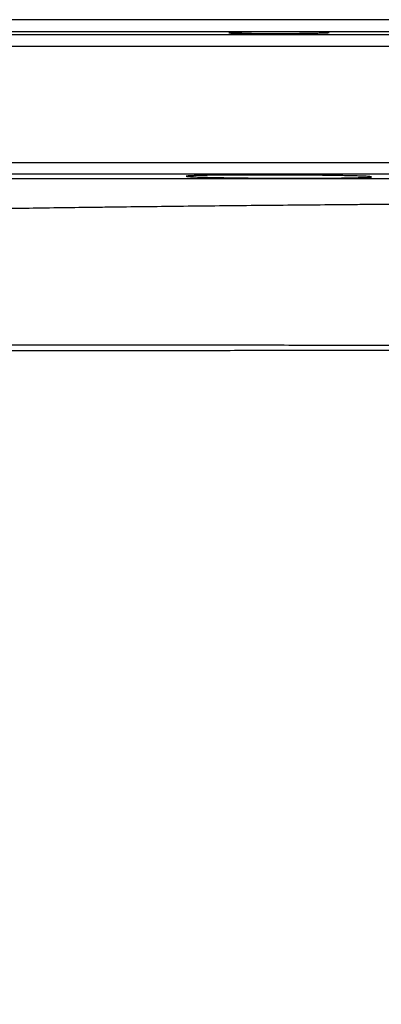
# Model space of a CAD drawing. Header units: millimetres. Extents: x 2461 to 4830, y 1699 to 4699.
# Tile 20 of 22: x 3575 to 3762, y 4189 to 4699. Entities that reach past the tile are written whole.
import ezdxf

# ---------------------------------------------------------------- set-up
doc = ezdxf.new("R2010")
doc.units = ezdxf.units.MM
doc.header["$LTSCALE"] = 2

msp = doc.modelspace()

# ---------------------------------------------------------------- linework, layer by layer
at = {"color": 7, "linetype": 'Continuous', "lineweight": 25}
msp.add_line((4291.52, 4698.82), (3327.52, 4698.82), dxfattribs=at)
at = {"color": 8, "linetype": 'Continuous', "lineweight": 25}
for p, q in [((4393.62, 4690.92), (3225.41, 4690.92)), ((4297.41, 4692.6), (3321.62, 4692.6)), ((4399.52, 4684.92), (3219.52, 4684.92)), ((4399.52, 4624.72), (3219.52, 4624.72)), ((4393.62, 4618.72), (3225.41, 4618.72))]:
    msp.add_line(p, q, dxfattribs=at)
at = {"color": 7, "linetype": 'Continuous', "lineweight": 25}
for points, knots in [([(3690.65, 4692.37), (3691.87, 4692.4), (3693.18, 4692.42), (3695.29, 4692.45), (3696.02, 4692.46), (3697.52, 4692.48), (3698.3, 4692.49), (3700.67, 4692.52), (3702.29, 4692.53), (3704.79, 4692.55), (3705.63, 4692.56), (3707.34, 4692.57), (3708.19, 4692.57), (3710.73, 4692.58), (3712.42, 4692.58), (3714.94, 4692.58), (3715.77, 4692.58), (3717.4, 4692.58), (3719, 4692.57), (3720.53, 4692.57), (3722.03, 4692.56), (3722.77, 4692.55), (3724.9, 4692.53), (3726.21, 4692.52), (3728.01, 4692.49), (3728.59, 4692.48), (3729.67, 4692.46), (3730.19, 4692.45), (3731.6, 4692.42), (3732.4, 4692.4), (3733.38, 4692.36), (3733.67, 4692.35), (3734.17, 4692.32), (3734.38, 4692.31), (3734.87, 4692.26), (3735.04, 4692.24), (3735.05, 4692.18), (3734.88, 4692.15), (3734.38, 4692.1), (3734.18, 4692.09), (3733.69, 4692.06), (3733.4, 4692.04), (3732.42, 4692), (3731.62, 4691.97), (3730.21, 4691.93), (3729.7, 4691.92), (3728.61, 4691.89), (3728.04, 4691.88), (3726.24, 4691.84), (3724.94, 4691.82), (3722.81, 4691.79), (3722.07, 4691.78), (3720.57, 4691.76), (3719.03, 4691.75), (3717.44, 4691.73), (3715.81, 4691.72), (3714.98, 4691.71), (3712.46, 4691.7), (3710.77, 4691.69), (3708.23, 4691.68), (3707.38, 4691.68), (3705.68, 4691.67), (3704.83, 4691.67), (3702.32, 4691.67), (3700.7, 4691.68), (3698.34, 4691.69), (3697.56, 4691.69), (3696.06, 4691.7), (3695.33, 4691.7), (3693.21, 4691.72), (3691.9, 4691.73), (3690.08, 4691.75), (3689.5, 4691.76), (3688.42, 4691.78), (3687.41, 4691.8), (3686.54, 4691.82), (3685.73, 4691.84), (3685.36, 4691.86), (3684.38, 4691.89), (3683.89, 4691.92), (3683.22, 4691.97), (3683.05, 4692), (3683.04, 4692.06), (3683.21, 4692.09), (3683.7, 4692.13), (3683.91, 4692.15), (3684.4, 4692.18), (3684.97, 4692.2), (3685.69, 4692.23), (3686.49, 4692.26), (3686.93, 4692.28), (3688.36, 4692.32), (3689.44, 4692.35), (3690.65, 4692.37)], [0, 0, 0, 0, 0.03125, 0.03125, 0.046875, 0.046875, 0.0625, 0.0625, 0.09375, 0.09375, 0.109375, 0.109375, 0.125, 0.125, 0.15625, 0.15625, 0.171875, 0.171875, 0.1875, 0.203125, 0.203125, 0.21875, 0.21875, 0.25, 0.25, 0.265625, 0.265625, 0.28125, 0.28125, 0.3125, 0.3125, 0.328125, 0.328125, 0.34375, 0.34375, 0.375, 0.375, 0.40625, 0.40625, 0.421875, 0.421875, 0.4375, 0.4375, 0.46875, 0.46875, 0.484375, 0.484375, 0.5, 0.5, 0.53125, 0.53125, 0.546875, 0.546875, 0.5625, 0.578125, 0.578125, 0.59375, 0.59375, 0.625, 0.625, 0.640625, 0.640625, 0.65625, 0.65625, 0.6875, 0.6875, 0.703125, 0.703125, 0.71875, 0.71875, 0.75, 0.75, 0.765625, 0.765625, 0.78125, 0.796875, 0.796875, 0.8125, 0.8125, 0.84375, 0.84375, 0.875, 0.875, 0.90625, 0.90625, 0.921875, 0.921875, 0.9375, 0.953125, 0.953125, 0.96875, 0.96875, 1, 1, 1, 1]), ([(3675.17, 4617.07), (3672.92, 4617.12), (3670.93, 4617.17), (3668.32, 4617.25), (3667.51, 4617.27), (3666.02, 4617.33), (3665.34, 4617.36), (3663.52, 4617.44), (3662.61, 4617.49), (3661.83, 4617.56), (3661.7, 4617.57), (3661.46, 4617.6), (3661.36, 4617.61), (3661.13, 4617.66), (3661.05, 4617.68), (3661.04, 4617.76), (3661.34, 4617.81), (3662.1, 4617.87), (3662.27, 4617.89), (3662.65, 4617.91), (3662.86, 4617.92), (3663.54, 4617.96), (3664.59, 4618), (3665.92, 4618.04), (3667.02, 4618.07), (3667.41, 4618.08), (3668.22, 4618.1), (3668.64, 4618.11), (3670.83, 4618.16), (3672.81, 4618.19), (3676.12, 4618.23), (3677.28, 4618.24), (3679.11, 4618.26), (3679.73, 4618.27), (3681, 4618.28), (3681.64, 4618.28), (3684.9, 4618.31), (3687.65, 4618.32), (3692.01, 4618.34), (3693.5, 4618.34), (3696.52, 4618.35), (3698.04, 4618.35), (3702.64, 4618.35), (3705.75, 4618.34), (3710.51, 4618.33), (3712.08, 4618.32), (3715.2, 4618.31), (3716.75, 4618.3), (3719.82, 4618.28), (3721.34, 4618.27), (3724.36, 4618.25), (3725.86, 4618.23), (3730.22, 4618.19), (3732.99, 4618.16), (3736.9, 4618.1), (3738.17, 4618.08), (3740.63, 4618.04), (3741.8, 4618.02), (3745.13, 4617.96), (3747.12, 4617.91), (3749.76, 4617.84), (3750.58, 4617.82), (3752.07, 4617.76), (3752.74, 4617.74), (3753.94, 4617.69), (3754.47, 4617.66), (3755.16, 4617.62), (3755.38, 4617.61), (3755.77, 4617.58), (3755.94, 4617.56), (3756.72, 4617.5), (3757.03, 4617.44), (3757.05, 4617.36), (3756.98, 4617.33), (3756.75, 4617.29), (3756.66, 4617.28), (3756.43, 4617.25), (3756.3, 4617.24), (3755.54, 4617.17), (3754.64, 4617.12), (3753.15, 4617.06), (3752.83, 4617.05), (3752.16, 4617.03), (3751.81, 4617.02), (3750.7, 4616.98), (3749.89, 4616.96), (3747.3, 4616.9), (3745.32, 4616.86), (3742.53, 4616.82), (3741.96, 4616.81), (3740.79, 4616.8), (3740.2, 4616.79), (3738.39, 4616.77), (3737.13, 4616.75), (3734.54, 4616.73), (3733.2, 4616.72), (3730.43, 4616.7), (3728.99, 4616.7), (3724.63, 4616.68), (3721.64, 4616.67), (3717.03, 4616.67), (3715.47, 4616.67), (3712.32, 4616.68), (3710.75, 4616.68), (3706.05, 4616.7), (3702.93, 4616.72), (3698.29, 4616.75), (3696.75, 4616.77), (3693.73, 4616.79), (3692.26, 4616.81), (3689.37, 4616.84), (3687.95, 4616.86), (3685.18, 4616.9), (3683.82, 4616.92), (3679.86, 4616.98), (3677.42, 4617.02), (3675.17, 4617.07)], [0, 0, 0, 0, 0.03125, 0.03125, 0.046875, 0.046875, 0.0625, 0.0625, 0.09375, 0.09375, 0.101562, 0.101562, 0.109375, 0.109375, 0.125, 0.125, 0.15625, 0.15625, 0.164062, 0.164062, 0.171875, 0.171875, 0.1875, 0.203125, 0.203125, 0.210937, 0.210937, 0.21875, 0.21875, 0.25, 0.25, 0.265625, 0.265625, 0.273437, 0.273437, 0.28125, 0.28125, 0.3125, 0.3125, 0.328125, 0.328125, 0.34375, 0.34375, 0.375, 0.375, 0.390625, 0.390625, 0.40625, 0.40625, 0.421875, 0.421875, 0.4375, 0.4375, 0.46875, 0.46875, 0.484375, 0.484375, 0.5, 0.5, 0.53125, 0.53125, 0.546875, 0.546875, 0.5625, 0.5625, 0.578125, 0.578125, 0.585937, 0.585937, 0.59375, 0.59375, 0.625, 0.625, 0.640625, 0.640625, 0.648437, 0.648437, 0.65625, 0.65625, 0.6875, 0.6875, 0.695312, 0.695312, 0.703125, 0.703125, 0.71875, 0.71875, 0.75, 0.75, 0.757812, 0.757812, 0.765625, 0.765625, 0.78125, 0.78125, 0.796875, 0.796875, 0.8125, 0.8125, 0.84375, 0.84375, 0.859375, 0.859375, 0.875, 0.875, 0.90625, 0.90625, 0.921875, 0.921875, 0.9375, 0.9375, 0.953125, 0.953125, 0.96875, 0.96875, 1, 1, 1, 1]), ([(3490.72, 4616.63), (3500.55, 4616.63), (3510.72, 4616.62), (3531.69, 4616.62), (3542.5, 4616.61), (3564.76, 4616.61), (3576.21, 4616.61), (3593.88, 4616.6), (3599.85, 4616.6), (3611.96, 4616.6), (3618.05, 4616.6), (3636.46, 4616.59), (3648.88, 4616.59), (3674.04, 4616.59), (3686.77, 4616.58), (3712.54, 4616.58), (3725.58, 4616.58), (3742.08, 4616.58), (3745.39, 4616.58), (3752.03, 4616.58), (3755.36, 4616.58), (3765.36, 4616.57), (3772.01, 4616.57), (3778.66, 4616.57)], [0, 0, 0, 0, 0.125, 0.125, 0.25, 0.25, 0.375, 0.375, 0.4375, 0.4375, 0.5, 0.5, 0.625, 0.625, 0.75, 0.75, 0.875, 0.875, 0.90625, 0.90625, 0.9375, 0.9375, 1, 1, 1, 1]), ([(3779.15, 4603.21), (3772.63, 4603.16), (3766.1, 4603.1), (3756.29, 4603.03), (3753.02, 4603), (3746.52, 4602.94), (3743.27, 4602.92), (3727.1, 4602.78), (3714.31, 4602.66), (3689.06, 4602.41), (3676.59, 4602.29), (3651.95, 4602.02), (3639.78, 4601.87), (3624.77, 4601.69), (3621.77, 4601.65), (3615.81, 4601.57), (3612.83, 4601.54), (3603.96, 4601.42), (3598.13, 4601.34), (3580.89, 4601.1), (3569.71, 4600.93), (3548, 4600.59), (3537.47, 4600.41), (3517.03, 4600.05), (3507.13, 4599.86), (3497.56, 4599.67)], [0, 0, 0, 0, 0.0625, 0.0625, 0.09375, 0.09375, 0.125, 0.125, 0.25, 0.25, 0.375, 0.375, 0.5, 0.5, 0.53125, 0.53125, 0.5625, 0.5625, 0.625, 0.625, 0.75, 0.75, 0.875, 0.875, 1, 1, 1, 1]), ([(3496.97, 4530.37), (3506.86, 4530.37), (3517.03, 4530.37), (3537.94, 4530.36), (3548.68, 4530.36), (3570.74, 4530.35), (3582.05, 4530.35), (3596.56, 4530.34), (3599.48, 4530.34), (3605.35, 4530.34), (3608.29, 4530.33), (3617.15, 4530.33), (3623.09, 4530.33), (3641.02, 4530.32), (3653.1, 4530.31), (3677.53, 4530.3), (3689.88, 4530.29), (3714.86, 4530.27), (3727.48, 4530.26), (3743.44, 4530.26), (3746.64, 4530.25), (3753.05, 4530.25), (3756.25, 4530.25), (3765.84, 4530.24), (3772.23, 4530.24), (3778.61, 4530.23)], [0, 0, 0, 0, 0.125, 0.125, 0.25, 0.25, 0.375, 0.375, 0.40625, 0.40625, 0.4375, 0.4375, 0.5, 0.5, 0.625, 0.625, 0.75, 0.75, 0.875, 0.875, 0.90625, 0.90625, 0.9375, 0.9375, 1, 1, 1, 1]), ([(3778.6, 4527.38), (3772.22, 4527.38), (3765.83, 4527.37), (3756.24, 4527.37), (3753.04, 4527.37), (3746.64, 4527.36), (3743.43, 4527.36), (3727.48, 4527.35), (3714.86, 4527.35), (3689.88, 4527.34), (3677.53, 4527.33), (3653.08, 4527.32), (3641, 4527.31), (3623.07, 4527.3), (3617.12, 4527.3), (3608.26, 4527.3), (3605.31, 4527.3), (3599.44, 4527.3), (3596.51, 4527.3), (3581.99, 4527.29), (3570.67, 4527.29), (3548.59, 4527.28), (3537.83, 4527.28), (3516.88, 4527.29), (3506.69, 4527.29), (3496.79, 4527.29)], [0, 0, 0, 0, 0.0625, 0.0625, 0.09375, 0.09375, 0.125, 0.125, 0.25, 0.25, 0.375, 0.375, 0.5, 0.5, 0.5625, 0.5625, 0.59375, 0.59375, 0.625, 0.625, 0.75, 0.75, 0.875, 0.875, 1, 1, 1, 1]), ([(3722.84, 3987.06), (3720.35, 3989.59), (3711.67, 3998.39), (3696.03, 4014.27), (3675.99, 4034.61), (3655.27, 4055.63), (3634.04, 4077.18), (3612.4, 4099.14), (3590.45, 4121.42), (3568.32, 4143.88), (3546.13, 4166.39), (3524.02, 4188.84), (3502.09, 4211.09), (3480.5, 4233), (3459.36, 4254.46), (3438.8, 4275.32), (3418.95, 4295.47), (3399.93, 4314.77), (3381.85, 4333.12), (3364.83, 4350.4), (3348.96, 4366.5), (3334.34, 4381.34), (3321.06, 4394.82), (3309.19, 4406.87), (3298.79, 4417.42), (3289.92, 4426.42), (3282.47, 4433.98), (3276.62, 4439.92), (3272.35, 4444.25), (3271.07, 4445.56), (3270.42, 4446.21)], [0, 0, 0, 0, 0.014012, 0.04884, 0.083876, 0.119113, 0.15454, 0.190149, 0.225927, 0.261865, 0.297949, 0.334169, 0.370511, 0.406962, 0.443508, 0.480136, 0.51683, 0.553576, 0.59036, 0.627167, 0.66398, 0.700787, 0.73757, 0.774315, 0.811008, 0.847634, 0.884178, 0.922915, 0.961528, 1, 1, 1, 1])]:
    msp.add_open_spline(points, degree=3, knots=knots, dxfattribs=at)

doc.saveas('drawing.dxf')
